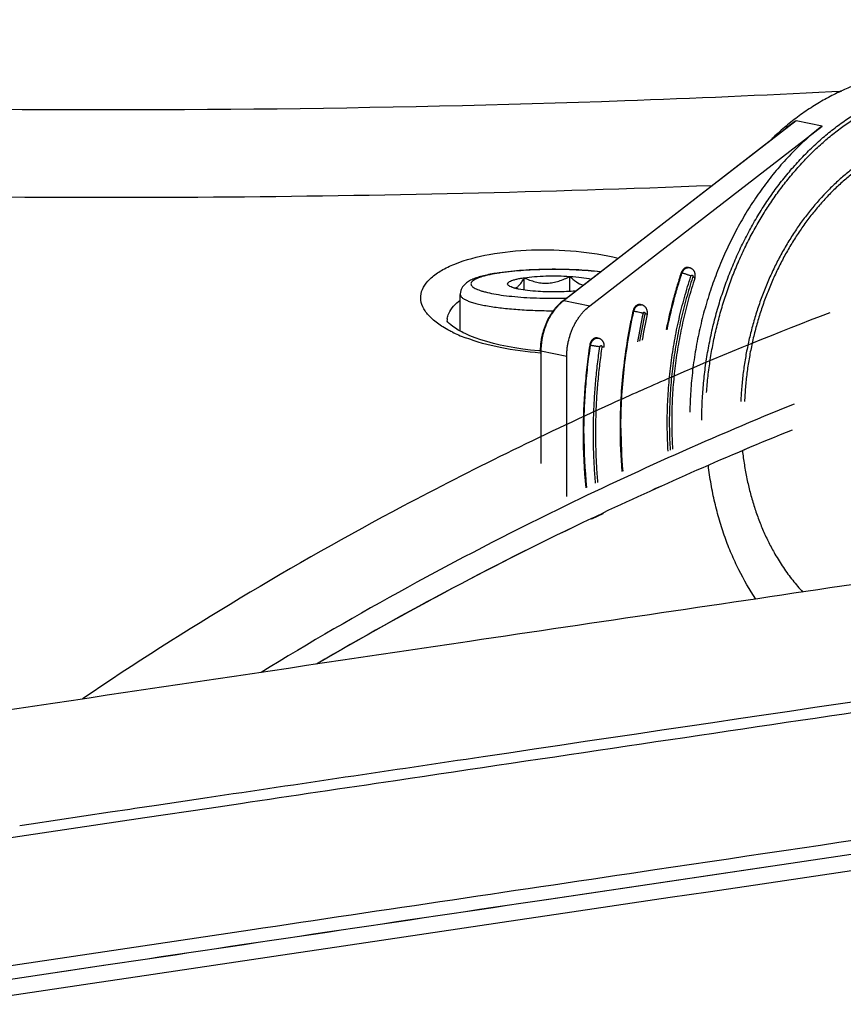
# Model space of a CAD drawing. Header units: millimetres. Extents: x 0 to 420, y -341 to 792.
# Tile 61 of 256: x 190.83 to 196.06, y 24.31 to 30.56. Entities that reach past the tile are written whole.
import ezdxf

# ---------------------------------------------------------------- set-up
doc = ezdxf.new("R2010")
doc.units = ezdxf.units.MM
doc.header["$LTSCALE"] = 23.1
doc.layers.get('0').update_dxf_attribs({"linetype": 'CONTINUOUS'})
doc.layers.add('02___PRT_ALL_AXES', color=7, linetype='CONTINUOUS')

msp = doc.modelspace()

# ---------------------------------------------------------------- linework, layer by layer
at = {"color": 7, "linetype": 'Continuous'}
for p, q in [((195.9847, 30.1048), (196.0462, 30.108)), ((195.7583, 29.9201), (194.2832, 28.7779)), ((194.4471, 28.744), (195.9222, 29.8862)), ((195.9222, 29.8862), (195.7583, 29.9201)), ((194.2785, 28.7772), (195.6888, 29.8692)), ((195.0329, 28.9519), (195.0274, 28.9531)), ((195.0735, 28.9877), (195.0789, 28.9866)), ((194.0312, 28.8445), (194.0312, 28.9229)), ((194.3212, 28.8357), (194.3212, 28.9317)), ((195.1018, 28.9285), (195.1007, 28.925)), ((195.1018, 28.9285), (195.1008, 28.925)), ((193.9307, 28.8747), (193.9305, 28.8748)), ((193.6255, 28.5841), (193.6255, 28.8167)), ((194.2832, 28.7779), (194.4471, 28.744)), ((194.7271, 28.71), (194.7216, 28.7111)), ((194.7694, 28.7523), (194.7749, 28.7512)), ((194.4956, 28.5403), (194.501, 28.5392)), ((194.4982, 28.5396), (194.501, 28.5392)), ((194.1332, 28.458), (194.1234, 28.4586)), ((194.301, 28.4219), (194.1371, 28.4559)), ((194.1371, 28.4559), (194.1371, 27.7441)), ((194.4524, 28.4933), (194.4469, 28.4944)), ((194.301, 27.5338), (194.301, 28.4219)), ((194.8111, 28.2235), (194.7643, 28.2028)), ((194.8114, 28.2232), (194.7644, 28.2026)), ((194.4592, 27.3949), (194.5303, 27.4286)), ((194.4611, 27.3927), (194.5319, 27.4268)), ((194.5325, 27.4259), (194.4617, 27.3925)), ((191.5601, 25.554), (191.6963, 25.5743)), ((191.6963, 25.5743), (192.0196, 25.6225)), ((192.0317, 25.5556), (192.2294, 25.585)), ((190.9008, 25.4558), (191.4034, 25.5307)), ((191.4034, 25.5307), (191.5288, 25.5494)), ((191.5288, 25.5494), (191.5601, 25.554)), ((191.6237, 25.4948), (192.0317, 25.5556)), ((189.5562, 25.1867), (191.6237, 25.4948)), ((190.8286, 25.4451), (190.9008, 25.4558)), ((190.5454, 24.5225), (192.2913, 24.7825)), ((190.9974, 24.5036), (191.1526, 24.5267)), ((190.9976, 24.5028), (191.3756, 24.5591)), ((191.1526, 24.5267), (191.2749, 24.5449)), ((191.2749, 24.5449), (191.3621, 24.5579)), ((191.3621, 24.5579), (191.3755, 24.5599)), ((190.6827, 24.4567), (190.9974, 24.5036)), ((190.6828, 24.4559), (190.9976, 24.5028))]:
    msp.add_line(p, q, dxfattribs=at)
for points in [[(193.6447, 28.574), (193.6351, 28.5788), (193.6131, 28.5908), (193.5943, 28.6023), (193.5784, 28.6132), (193.5653, 28.6232), (193.555, 28.6323), (193.5473, 28.6401), (193.5422, 28.6462), (193.5399, 28.6494)], [(194.1234, 28.4586), (194.0722, 28.4636), (194.0219, 28.4698), (193.9727, 28.4772), (193.9251, 28.4858), (193.8792, 28.4954), (193.8355, 28.506), (193.7941, 28.5173), (193.7554, 28.5294), (193.7195, 28.542), (193.6866, 28.555), (193.6569, 28.5682), (193.6447, 28.574)]]:
    msp.add_lwpolyline(points, dxfattribs=at)
for centre, radius, start, end in [((191.5959, 116.3517), 86.3585, 272.039387, 272.913068), ((191.3883, 123.1575), 93.1674, 269.122893, 272.018022), ((196.7064, 28.5539), 1.663, 124.75931, 127.72567), ((196.8499, 28.4966), 1.8071, 130.21086, 133.62222), ((194.0787, 27.602), 1.3661, 98.28817, 98.69737), ((193.9487, 28.8933), 0.0259, 225.89732, 227.20282), ((194.4639, 28.5445), 0.2952, 127.75061, 128.5143), ((198.1182, 27.9571), 3.4138, 167.48222, 170.58877), ((194.7635, 28.7237), 0.0292, 78.42957, 87.74211), ((204.9038, 5.3187), 25.0299, 110.90772, 113.34926), ((193.6734, 28.6397), 0.1329, 169.57832, 176.48435), ((198.1066, 27.9595), 3.3891, 167.48129, 170.4792), ((198.0792, 27.9652), 3.3465, 167.48126, 170.35099), ((193.9643, 29.3703), 0.883, 243.73555, 246.68189), ((194.0252, 29.5111), 1.0364, 246.67204, 249.30768), ((194.4896, 28.5115), 0.0294, 78.43656, 91.26679), ((194.4951, 28.5107), 0.0291, 83.98597, 89.09537), ((204.6541, 5.9097), 24.3883, 113.36102, 113.80301), ((204.5703, 6.099), 24.1814, 113.92384, 114.38902), ((204.3303, 6.6213), 23.6065, 114.38197, 117.96291), ((204.7938, 5.8459), 24.043, 112.10912, 116.01948), ((204.8233, 5.6012), 24.1326, 112.13047, 115.24734), ((204.7489, 5.7708), 23.9475, 112.11956, 115.25889), ((197.8884, 27.9688), 3.2488, 179.98393, 184.87094), ((197.8948, 27.9677), 3.2497, 179.98438, 184.80873), ((198.0372, 27.9349), 3.632, 179.98957, 185.46106), ((198.0132, 27.9323), 3.6026, 179.96629, 185.42818), ((203.7457, 7.7267), 22.3561, 117.96785, 124.05566), ((204.1851, 7.1045), 22.645, 116.0326, 121.47716), ((204.1696, 6.963), 22.622, 115.41977, 120.42813), ((204.2745, 6.7649), 22.8459, 115.44366, 120.39724), ((196.6948, 27.7638), 1.2249, 218.46468, 223.09209), ((1342.9829, -7706.9427), 7816.6931, 98.40250875, 98.51710809)]:
    msp.add_arc(centre, radius, start, end, dxfattribs=at)
for points, knots in [([(175.0462, 31.5236), (175.2223, 31.4253), (175.6264, 31.2376), (176.3114, 30.991), (177.1268, 30.7556), (178.4484, 30.4437), (180.3718, 30.1102), (182.954, 29.8007), (185.8288, 29.5773), (188.8965, 29.4484), (192.0509, 29.419), (194.1698, 29.4672), (195.2248, 29.5093)], [0, 0, 0, 0, 0.029636, 0.065311, 0.10694, 0.154299, 0.264847, 0.39362, 0.536436, 0.688541, 0.844821, 1, 1, 1, 1]), ([(196.399, 30.2152), (196.3678, 30.2106), (196.3051, 30.1989), (196.2279, 30.1783), (196.1665, 30.1583), (196.1205, 30.1413), (196.0748, 30.1226), (196.0141, 30.0951), (195.9543, 30.0642), (195.8956, 30.0301), (195.8519, 30.0027), (195.8088, 29.9736), (195.7517, 29.9325), (195.7103, 29.8996), (195.6832, 29.8767)], [0, 0, 0, 0, 0.118162, 0.238015, 0.29863, 0.359714, 0.421287, 0.483368, 0.60911, 0.67282, 0.737101, 0.801959, 0.867398, 1, 1, 1, 1]), ([(195.1589, 28.0184), (195.1589, 28.0553), (195.1606, 28.1295), (195.168, 28.2407), (195.1803, 28.352), (195.1975, 28.4629), (195.2195, 28.573), (195.2462, 28.682), (195.2776, 28.7895), (195.3135, 28.8952), (195.3538, 28.9988), (195.3985, 29.0998), (195.4473, 29.198), (195.5, 29.293), (195.5566, 29.3846), (195.6168, 29.4723), (195.6805, 29.556), (195.7474, 29.6354), (195.8172, 29.7101), (195.8899, 29.78), (195.965, 29.8448), (196.0425, 29.9043), (196.122, 29.9583), (196.2033, 30.0067), (196.2861, 30.0492), (196.3563, 30.0797), (196.413, 30.101), (196.4696, 30.1202), (196.5407, 30.1403), (196.6126, 30.1553), (196.6702, 30.164), (196.7274, 30.1707), (196.7989, 30.175), (196.8703, 30.1739), (196.9269, 30.1699), (196.9832, 30.1637), (197.025, 30.1567), (197.0527, 30.151)], [0, 0, 0, 0, 0.034353, 0.068913, 0.103611, 0.138382, 0.173178, 0.207954, 0.242667, 0.277267, 0.311705, 0.345934, 0.379909, 0.41359, 0.446936, 0.479914, 0.512489, 0.544635, 0.576329, 0.607552, 0.638292, 0.668542, 0.698302, 0.727578, 0.756383, 0.784739, 0.798757, 0.812674, 0.840217, 0.867412, 0.880895, 0.89431, 0.920955, 0.94741, 0.960587, 0.97374, 1, 1, 1, 1]), ([(195.1891, 28.1934), (195.1915, 28.2283), (195.1963, 28.2806), (195.2049, 28.3501), (195.2149, 28.4196), (195.23, 28.5061), (195.2525, 28.609), (195.2791, 28.7108), (195.3099, 28.8112), (195.3446, 28.9099), (195.3832, 29.0067), (195.4257, 29.1011), (195.4718, 29.193), (195.5214, 29.282), (195.5744, 29.368), (195.6307, 29.4506), (195.69, 29.5296), (195.7522, 29.6049), (195.8171, 29.676), (195.8845, 29.7429), (195.9543, 29.8054), (196.0261, 29.8632), (196.0999, 29.9162), (196.1753, 29.9643), (196.2522, 30.0072), (196.3304, 30.0449), (196.4095, 30.0772), (196.4894, 30.1041), (196.5699, 30.1255), (196.6374, 30.1386), (196.6913, 30.1463), (196.745, 30.1521), (196.8121, 30.1558), (196.879, 30.1548), (196.9322, 30.1511), (196.985, 30.1455), (197.0243, 30.1392), (197.0503, 30.1341)], [0, 0, 0, 0, 0.03481, 0.052256, 0.069719, 0.104671, 0.139629, 0.174553, 0.209402, 0.24413, 0.278694, 0.313051, 0.347163, 0.380993, 0.414505, 0.447667, 0.480451, 0.51283, 0.544783, 0.576293, 0.607346, 0.637934, 0.668057, 0.697715, 0.726918, 0.755681, 0.784024, 0.811974, 0.839563, 0.86683, 0.880357, 0.893821, 0.920577, 0.947155, 0.960396, 0.973613, 1, 1, 1, 1]), ([(195.9222, 29.8862), (195.8911, 29.8621), (195.8456, 29.8243), (195.7872, 29.7707), (195.744, 29.7285), (195.7019, 29.6845), (195.6608, 29.6389), (195.6208, 29.5917), (195.5819, 29.5429), (195.5442, 29.4926), (195.5077, 29.4408), (195.4725, 29.3876), (195.4386, 29.3331), (195.406, 29.2773), (195.3643, 29.2011), (195.3256, 29.1229), (195.2899, 29.0428), (195.2645, 28.9817), (195.2407, 28.9197), (195.2185, 28.8569), (195.1979, 28.7935), (195.1789, 28.7294), (195.1616, 28.6647), (195.1459, 28.5995), (195.1319, 28.534), (195.1156, 28.4462), (195.1026, 28.3578), (195.0932, 28.2692), (195.086, 28.1807), (195.0833, 28.1142), (195.0827, 28.07)], [0, 0, 0, 0, 0.057004, 0.085934, 0.115135, 0.144597, 0.174311, 0.20427, 0.234471, 0.264904, 0.295563, 0.326438, 0.357516, 0.388786, 0.420235, 0.483609, 0.515513, 0.547539, 0.579675, 0.611903, 0.644208, 0.676574, 0.708983, 0.741419, 0.773867, 0.806312, 0.871129, 0.903476, 0.935753, 1, 1, 1, 1]), ([(197.0119, 29.8469), (196.9892, 29.8519), (196.9433, 29.8601), (196.8737, 29.8674), (196.8035, 29.8695), (196.7328, 29.8665), (196.662, 29.8583), (196.6031, 29.8473), (196.5562, 29.8359), (196.5091, 29.8229), (196.4504, 29.8034), (196.381, 29.7751), (196.3125, 29.742), (196.2451, 29.7042), (196.1791, 29.6617), (196.1145, 29.6148), (196.0518, 29.5636), (195.9909, 29.5082), (195.9121, 29.4284), (195.8385, 29.3415), (195.7793, 29.2604), (195.7466, 29.2122), (195.7147, 29.1626), (195.6767, 29.0988), (195.6343, 29.0198), (195.5952, 28.9383), (195.5594, 28.8545), (195.5272, 28.7689), (195.4984, 28.6816), (195.4734, 28.5928), (195.4521, 28.503), (195.4375, 28.4274), (195.4277, 28.3666), (195.4193, 28.3057), (195.4112, 28.2294), (195.4073, 28.1683), (195.4061, 28.1377)], [0, 0, 0, 0, 0.026355, 0.052762, 0.079284, 0.10598, 0.132905, 0.160111, 0.173837, 0.18765, 0.215553, 0.24386, 0.272598, 0.301791, 0.331453, 0.361592, 0.392212, 0.423309, 0.454874, 0.519325, 0.552186, 0.568763, 0.585431, 0.619023, 0.65293, 0.687114, 0.721534, 0.756147, 0.790905, 0.825764, 0.860679, 0.895609, 0.913067, 0.930513, 0.965331, 1, 1, 1, 1]), ([(197.0091, 29.8302), (196.9867, 29.8348), (196.9414, 29.8425), (196.8728, 29.8489), (196.8035, 29.8503), (196.7339, 29.8466), (196.6641, 29.8379), (196.6061, 29.8265), (196.5599, 29.815), (196.5135, 29.8017), (196.4559, 29.782), (196.3992, 29.7585), (196.3543, 29.7373), (196.3094, 29.7144), (196.2539, 29.6828), (196.189, 29.6406), (196.1256, 29.594), (196.0639, 29.5432), (196.0042, 29.4883), (195.9465, 29.4295), (195.8911, 29.3669), (195.8382, 29.3009), (195.7879, 29.2315), (195.7403, 29.1591), (195.6957, 29.0837), (195.6541, 29.0058), (195.6157, 28.9254), (195.5806, 28.8428), (195.5489, 28.7584), (195.5207, 28.6723), (195.4961, 28.5849), (195.4752, 28.4964), (195.458, 28.407), (195.4446, 28.3171), (195.4351, 28.2269), (195.4312, 28.1667), (195.43, 28.1366)], [0, 0, 0, 0, 0.026339, 0.052739, 0.079261, 0.105964, 0.132903, 0.160127, 0.173863, 0.187687, 0.215614, 0.243945, 0.258274, 0.272713, 0.30193, 0.331615, 0.361775, 0.392414, 0.423526, 0.455103, 0.487129, 0.519585, 0.552446, 0.585686, 0.619271, 0.653167, 0.687336, 0.721739, 0.756331, 0.791067, 0.8259, 0.86079, 0.895693, 0.930567, 0.965358, 1, 1, 1, 1]), ([(193.5157, 28.6104), (193.4921, 28.625), (193.4503, 28.6549), (193.4017, 28.7074), (193.3746, 28.7634), (193.3717, 28.8441), (193.4276, 28.9183), (193.5084, 28.973), (193.6302, 29.0304), (193.8221, 29.0793), (194.0816, 29.1052), (194.3564, 29.0971), (194.5398, 29.0685), (194.6276, 29.0475)], [0, 0, 0, 0, 0.051772, 0.095114, 0.131744, 0.16522, 0.240413, 0.289691, 0.347952, 0.489511, 0.655967, 0.831886, 1, 1, 1, 1]), ([(193.8719, 28.9541), (193.842, 28.9498), (193.7994, 28.9423), (193.7464, 28.9286), (193.7132, 28.9175), (193.6834, 28.9039), (193.6558, 28.8852), (193.6367, 28.862), (193.6273, 28.8377), (193.6255, 28.8238), (193.6255, 28.8167)], [0, 0, 0, 0, 0.297595, 0.424484, 0.537941, 0.642042, 0.745941, 0.863614, 0.930309, 1, 1, 1, 1]), ([(193.8721, 28.9524), (193.8524, 28.9494), (193.8165, 28.9431), (193.7684, 28.9314), (193.7355, 28.9202), (193.7156, 28.9103), (193.7051, 28.9032), (193.6977, 28.896), (193.6935, 28.8883), (193.6932, 28.8802), (193.6969, 28.8724), (193.7039, 28.8651), (193.714, 28.8581), (193.7273, 28.8512), (193.7436, 28.8445), (193.763, 28.8381), (193.7945, 28.8294), (193.8405, 28.8197), (193.9029, 28.8102), (193.9734, 28.8024), (194.0503, 28.7967), (194.1596, 28.7919), (194.2431, 28.7917), (194.2993, 28.7932)], [0, 0, 0, 0, 0.072325, 0.132605, 0.179706, 0.198187, 0.213377, 0.225577, 0.235473, 0.244378, 0.254047, 0.265883, 0.280644, 0.298671, 0.320082, 0.344881, 0.372998, 0.438656, 0.515699, 0.602338, 0.696475, 0.795793, 1, 1, 1, 1]), ([(194.5159, 28.961), (194.4636, 28.9669), (194.3543, 28.9749), (194.1889, 28.9776), (194.0264, 28.9716), (193.9212, 28.9613), (193.8719, 28.9541)], [0, 0, 0, 0, 0.2446, 0.509034, 0.768745, 1, 1, 1, 1]), ([(194.5142, 28.9597), (194.4632, 28.9656), (194.3559, 28.9737), (194.1933, 28.9766), (194.0334, 28.9708), (193.9299, 28.9608), (193.8817, 28.9538)], [0, 0, 0, 0, 0.243291, 0.508614, 0.769504, 1, 1, 1, 1]), ([(195.0274, 28.9531), (195.0178, 28.9237), (194.9993, 28.8647), (194.9659, 28.7455), (194.9449, 28.6549), (194.9328, 28.5941)], [0, 0, 0, 0, 0.249353, 0.499316, 1, 1, 1, 1]), ([(194.9383, 28.593), (194.9504, 28.6538), (194.9714, 28.7444), (195.0048, 28.8636), (195.0232, 28.9226), (195.0329, 28.9519)], [0, 0, 0, 0, 0.500685, 0.750647, 1, 1, 1, 1]), ([(195.0638, 28.9881), (195.0619, 28.9879), (195.058, 28.987), (195.0534, 28.9851), (195.0498, 28.9831), (195.0462, 28.9807), (195.042, 28.9772), (195.0374, 28.9721), (195.0334, 28.9663), (195.03, 28.9599), (195.0282, 28.9554), (195.0274, 28.9531)], [0, 0, 0, 0, 0.109629, 0.223175, 0.281701, 0.34145, 0.464647, 0.592802, 0.725557, 0.861831, 1, 1, 1, 1]), ([(195.0329, 28.9519), (195.0338, 28.9547), (195.0355, 28.9589), (195.0383, 28.964), (195.0406, 28.9677), (195.0431, 28.9711), (195.0458, 28.9743), (195.0487, 28.9771), (195.0518, 28.9797), (195.055, 28.9819), (195.0583, 28.9837), (195.0617, 28.9852), (195.0651, 28.9863), (195.0686, 28.987), (195.0721, 28.9873), (195.0755, 28.9872), (195.0778, 28.9868), (195.0789, 28.9866)], [0, 0, 0, 0, 0.141545, 0.211445, 0.280326, 0.347921, 0.414089, 0.478756, 0.54187, 0.603414, 0.663433, 0.722027, 0.779335, 0.835542, 0.890892, 0.945634, 1, 1, 1, 1]), ([(195.09, 28.9336), (195.0879, 28.9345), (195.0834, 28.9363), (195.0764, 28.9389), (195.0688, 28.9416), (195.061, 28.9442), (195.0532, 28.9466), (195.0459, 28.9488), (195.0401, 28.9503), (195.0358, 28.9513), (195.0338, 28.9517), (195.0329, 28.9519)], [0, 0, 0, 0, 0.113689, 0.240956, 0.376506, 0.515193, 0.651914, 0.781603, 0.899253, 0.95204, 1, 1, 1, 1]), ([(195.0734, 28.9878), (195.0719, 28.9881), (195.0686, 28.9885), (195.0654, 28.9883), (195.0638, 28.9881)], [0, 0, 0, 0, 0.497147, 1, 1, 1, 1]), ([(195.1149, 28.9208), (195.116, 28.9242), (195.1171, 28.9294), (195.1177, 28.9364), (195.1175, 28.9417), (195.1168, 28.947), (195.1156, 28.9522), (195.1139, 28.9572), (195.1117, 28.962), (195.109, 28.9665), (195.1058, 28.9707), (195.1021, 28.9746), (195.0981, 28.978), (195.0937, 28.981), (195.089, 28.9834), (195.0841, 28.9853), (195.0807, 28.9863), (195.079, 28.9866)], [0, 0, 0, 0, 0.124838, 0.187653, 0.250471, 0.313172, 0.375736, 0.438191, 0.500576, 0.562963, 0.625376, 0.687789, 0.75019, 0.812608, 0.875061, 0.937531, 1, 1, 1, 1]), ([(193.9305, 28.8748), (193.9286, 28.8767), (193.9262, 28.8799), (193.9259, 28.8849), (193.9271, 28.8884), (193.9295, 28.8918), (193.9349, 28.8966), (193.9449, 28.9021), (193.9605, 28.908), (193.9805, 28.9136), (194.0045, 28.9187), (194.0219, 28.9215), (194.0312, 28.9229)], [0, 0, 0, 0, 0.06215, 0.088655, 0.116345, 0.14832, 0.186598, 0.285792, 0.417647, 0.581974, 0.776994, 1, 1, 1, 1]), ([(193.9701, 28.8568), (193.9757, 28.8575), (193.9843, 28.8611), (193.9943, 28.869), (194.0051, 28.8803), (194.0178, 28.8983), (194.0267, 28.9142), (194.0312, 28.9229)], [0, 0, 0, 0, 0.182559, 0.289858, 0.409794, 0.685434, 1, 1, 1, 1]), ([(194.0312, 28.9229), (194.0527, 28.926), (194.0987, 28.9309), (194.1705, 28.9347), (194.2456, 28.9352), (194.2962, 28.9333), (194.3212, 28.9317)], [0, 0, 0, 0, 0.224493, 0.477193, 0.741515, 1, 1, 1, 1]), ([(194.0312, 28.9229), (194.0538, 28.9123), (194.0891, 28.8987), (194.1384, 28.8892), (194.1763, 28.8875), (194.2142, 28.8916), (194.2636, 28.9041), (194.2987, 28.9198), (194.3212, 28.9317)], [0, 0, 0, 0, 0.247262, 0.371527, 0.496293, 0.621627, 0.747484, 1, 1, 1, 1]), ([(194.3212, 28.9317), (194.334, 28.9193), (194.3598, 28.8968), (194.3904, 28.8805), (194.4059, 28.8758)], [0, 0, 0, 0, 0.523868, 1, 1, 1, 1]), ([(194.3212, 28.9317), (194.3461, 28.9302), (194.3912, 28.9261), (194.436, 28.919), (194.4558, 28.9144)], [0, 0, 0, 0, 0.551217, 1, 1, 1, 1]), ([(194.9451, 27.8215), (194.9422, 27.8677), (194.9386, 27.9606), (194.9397, 28.0771), (194.944, 28.1706), (194.9506, 28.2644), (194.9631, 28.3817), (194.9811, 28.4984), (194.9988, 28.5914), (195.0188, 28.6839), (195.0477, 28.7984), (195.0752, 28.8888), (195.09, 28.9336)], [0, 0, 0, 0, 0.123134, 0.247206, 0.309534, 0.372019, 0.497357, 0.623046, 0.685968, 0.748903, 0.874651, 1, 1, 1, 1]), ([(195.1007, 28.925), (195.0862, 28.8808), (195.0592, 28.7915), (195.0307, 28.6784), (195.0111, 28.5871), (194.9936, 28.4953), (194.9758, 28.3801), (194.9635, 28.2643), (194.957, 28.1717), (194.9528, 28.0793), (194.9516, 27.9644), (194.9551, 27.8726), (194.9579, 27.827)], [0, 0, 0, 0, 0.125357, 0.251106, 0.314038, 0.376957, 0.502639, 0.627972, 0.690455, 0.752782, 0.876856, 1, 1, 1, 1]), ([(195.1149, 28.9208), (195.1004, 28.877), (195.0736, 28.7887), (195.0453, 28.6766), (195.0258, 28.5862), (195.0084, 28.4953), (194.9908, 28.3812), (194.9786, 28.2665), (194.9721, 28.1747), (194.9679, 28.0833), (194.9668, 27.9695), (194.9703, 27.8786), (194.9732, 27.8335)], [0, 0, 0, 0, 0.12536, 0.251129, 0.314076, 0.37701, 0.502718, 0.628068, 0.690552, 0.752875, 0.87692, 1, 1, 1, 1]), ([(195.09, 28.9336), (195.0902, 28.9342), (195.0908, 28.9355), (195.0919, 28.9372), (195.0933, 28.9385), (195.0945, 28.939), (195.095, 28.9392)], [0, 0, 0, 0, 0.269289, 0.529368, 0.773973, 1, 1, 1, 1]), ([(195.095, 28.9392), (195.0953, 28.9393), (195.0959, 28.9394), (195.0971, 28.9394), (195.098, 28.9392), (195.0986, 28.9391)], [0, 0, 0, 0, 0.255173, 0.505537, 1, 1, 1, 1]), ([(195.0986, 28.9391), (195.0989, 28.9389), (195.0997, 28.9384), (195.1005, 28.9376), (195.1011, 28.9369), (195.1016, 28.9361), (195.1019, 28.9351), (195.1022, 28.9342), (195.1023, 28.9334), (195.1024, 28.9326), (195.1024, 28.9315), (195.1022, 28.9301), (195.102, 28.929), (195.1018, 28.9285)], [0, 0, 0, 0, 0.106415, 0.217485, 0.275284, 0.334871, 0.459194, 0.523737, 0.589557, 0.656469, 0.724358, 0.862109, 1, 1, 1, 1]), ([(195.1149, 28.9208), (195.1149, 28.9209), (195.1149, 28.9209), (195.1149, 28.9211), (195.1149, 28.9212), (195.1148, 28.9214), (195.1146, 28.9217), (195.1142, 28.922), (195.1138, 28.9224), (195.1132, 28.9228), (195.1125, 28.9232), (195.1117, 28.9237), (195.1108, 28.9242), (195.1094, 28.925), (195.1074, 28.926), (195.1048, 28.9272), (195.1029, 28.9281), (195.1018, 28.9285)], [0, 0, 0, 0, 0.007397, 0.015304, 0.024151, 0.034243, 0.058859, 0.090089, 0.1283, 0.173646, 0.226179, 0.2859, 0.352776, 0.426643, 0.59419, 0.786138, 1, 1, 1, 1]), ([(194.1198, 28.8357), (194.0972, 28.8371), (194.0558, 28.8407), (194.0069, 28.8479), (193.9744, 28.8554), (193.9558, 28.861), (193.9416, 28.8669), (193.9339, 28.8717), (193.9311, 28.8743)], [0, 0, 0, 0, 0.348756, 0.641922, 0.761973, 0.862072, 0.941318, 1, 1, 1, 1]), ([(194.3577, 28.8385), (194.3187, 28.8349), (194.2394, 28.8313), (194.1599, 28.8331), (194.1198, 28.8357)], [0, 0, 0, 0, 0.493037, 1, 1, 1, 1]), ([(193.5427, 28.6637), (193.5446, 28.6744), (193.5593, 28.7212), (193.5952, 28.7585), (193.6253, 28.7813)], [0, 0, 0, 0, 0.222581, 1, 1, 1, 1]), ([(193.6255, 28.8167), (193.6255, 28.8132), (193.6273, 28.8077), (193.6319, 28.8013), (193.6392, 28.7942), (193.652, 28.7857), (193.6717, 28.7764), (193.6965, 28.7674), (193.7263, 28.7589), (193.7608, 28.7509), (193.815, 28.7405), (193.8918, 28.7298), (193.9928, 28.7206), (194.1024, 28.7148), (194.178, 28.7135), (194.2165, 28.7134)], [0, 0, 0, 0, 0.017045, 0.027032, 0.038451, 0.066341, 0.101649, 0.144586, 0.195042, 0.252719, 0.317188, 0.464296, 0.631261, 0.812041, 1, 1, 1, 1]), ([(194.2785, 28.7772), (194.2674, 28.7686), (194.2515, 28.7544), (194.2322, 28.7335), (194.2183, 28.7165), (194.2053, 28.6984), (194.1891, 28.673), (194.175, 28.6459), (194.1631, 28.6176), (194.1526, 28.5883), (194.1444, 28.5582), (194.1386, 28.5274), (194.1355, 28.5042), (194.1336, 28.481), (194.1331, 28.4655), (194.1331, 28.4578)], [0, 0, 0, 0, 0.1159, 0.175438, 0.235897, 0.297185, 0.35923, 0.485229, 0.549054, 0.613277, 0.742429, 0.807168, 0.871795, 0.936132, 1, 1, 1, 1]), ([(194.2801, 28.7755), (194.2776, 28.7736), (194.2678, 28.7655), (194.2585, 28.7568), (194.2518, 28.75)], [0, 0, 0, 0, 0.246492, 1, 1, 1, 1]), ([(194.2785, 28.7772), (194.2788, 28.7774), (194.2794, 28.7778), (194.2806, 28.7781), (194.2819, 28.7781), (194.2827, 28.778), (194.2832, 28.7779)], [0, 0, 0, 0, 0.225565, 0.46267, 0.719131, 1, 1, 1, 1]), ([(194.2518, 28.75), (194.2473, 28.7455), (194.2387, 28.7362), (194.2221, 28.7164), (194.207, 28.695), (194.1935, 28.6724), (194.184, 28.6546), (194.1753, 28.6362), (194.1674, 28.6174), (194.1604, 28.598), (194.1542, 28.5783), (194.149, 28.5582), (194.1447, 28.5379), (194.1413, 28.5175), (194.1381, 28.4901), (194.1371, 28.4695), (194.1371, 28.4559)], [0, 0, 0, 0, 0.058506, 0.117905, 0.239045, 0.300696, 0.362963, 0.425769, 0.489034, 0.552672, 0.616591, 0.680698, 0.7449, 0.809078, 0.873089, 1, 1, 1, 1]), ([(194.301, 28.4219), (194.301, 28.4297), (194.3015, 28.4454), (194.3034, 28.4689), (194.3065, 28.4923), (194.3124, 28.5234), (194.3206, 28.5539), (194.3313, 28.5835), (194.3403, 28.605), (194.3505, 28.6258), (194.3616, 28.6459), (194.3738, 28.665), (194.3868, 28.6832), (194.4007, 28.7003), (194.4201, 28.7212), (194.436, 28.7354), (194.4471, 28.744)], [0, 0, 0, 0, 0.064006, 0.128515, 0.193337, 0.258279, 0.387816, 0.452202, 0.516157, 0.579568, 0.642329, 0.704345, 0.765525, 0.825786, 0.885027, 1, 1, 1, 1]), ([(194.7216, 28.7111), (194.7148, 28.6806), (194.7021, 28.6193), (194.6799, 28.4962), (194.6586, 28.3416), (194.6457, 28.1864), (194.6405, 28.0624), (194.6396, 28.0005), (194.6396, 27.9697)], [0, 0, 0, 0, 0.12558, 0.251159, 0.501908, 0.751698, 0.876084, 1, 1, 1, 1]), ([(194.6451, 27.9685), (194.6451, 27.9994), (194.646, 28.0613), (194.6511, 28.1853), (194.664, 28.3405), (194.6854, 28.4951), (194.7075, 28.6182), (194.7203, 28.6795), (194.7271, 28.71)], [0, 0, 0, 0, 0.123916, 0.248302, 0.498092, 0.748841, 0.87442, 1, 1, 1, 1]), ([(194.7646, 28.7529), (194.7635, 28.7529), (194.7612, 28.7529), (194.7577, 28.7524), (194.7542, 28.7516), (194.7495, 28.7499), (194.7451, 28.7474), (194.7409, 28.7443), (194.7369, 28.7407), (194.7332, 28.7364), (194.73, 28.7318), (194.7278, 28.728), (194.7258, 28.724), (194.7235, 28.7184), (194.7222, 28.7141), (194.7216, 28.7111)], [0, 0, 0, 0, 0.053499, 0.107718, 0.162927, 0.219344, 0.336199, 0.396925, 0.459183, 0.588034, 0.654561, 0.722308, 0.791055, 0.860489, 1, 1, 1, 1]), ([(194.7271, 28.71), (194.7278, 28.7132), (194.7292, 28.7179), (194.7317, 28.7239), (194.7347, 28.7296), (194.739, 28.736), (194.7452, 28.7425), (194.7522, 28.7474), (194.7585, 28.7502), (194.7636, 28.7514), (194.7674, 28.7518), (194.7712, 28.7518), (194.7736, 28.7514), (194.7749, 28.7512)], [0, 0, 0, 0, 0.141223, 0.211352, 0.280609, 0.415267, 0.543911, 0.665919, 0.781603, 0.837537, 0.892428, 0.9465, 1, 1, 1, 1]), ([(194.7856, 28.6971), (194.7834, 28.6976), (194.7787, 28.6986), (194.7687, 28.7009), (194.7557, 28.7038), (194.7428, 28.7067), (194.7333, 28.7087), (194.729, 28.7096), (194.7271, 28.71)], [0, 0, 0, 0, 0.113063, 0.239994, 0.514226, 0.781148, 0.89908, 1, 1, 1, 1]), ([(194.8123, 28.6906), (194.813, 28.6938), (194.8136, 28.6987), (194.8135, 28.7054), (194.813, 28.7103), (194.812, 28.7152), (194.8105, 28.7199), (194.8086, 28.7245), (194.8063, 28.7289), (194.8035, 28.733), (194.8004, 28.7368), (194.7968, 28.7402), (194.793, 28.7433), (194.7888, 28.746), (194.7829, 28.749), (194.7782, 28.7505), (194.7749, 28.7512)], [0, 0, 0, 0, 0.124874, 0.187656, 0.250445, 0.31314, 0.375712, 0.438182, 0.500581, 0.562961, 0.625379, 0.687822, 0.750264, 0.812702, 0.875164, 1, 1, 1, 1]), ([(194.7856, 28.6971), (194.7857, 28.6976), (194.7861, 28.6986), (194.7867, 28.7001), (194.7876, 28.7014), (194.7885, 28.7024), (194.7893, 28.703), (194.7899, 28.7033), (194.7905, 28.7036), (194.7913, 28.7039), (194.7924, 28.704), (194.7933, 28.7039), (194.7937, 28.7039)], [0, 0, 0, 0, 0.141219, 0.280814, 0.416182, 0.545533, 0.607506, 0.667475, 0.7255, 0.782025, 0.892228, 1, 1, 1, 1]), ([(194.7937, 28.7039), (194.7941, 28.7038), (194.7949, 28.7035), (194.7958, 28.7028), (194.7964, 28.7022), (194.797, 28.7015), (194.7976, 28.7004), (194.7981, 28.699), (194.7983, 28.6974), (194.7983, 28.6958), (194.7982, 28.6947), (194.7981, 28.6941)], [0, 0, 0, 0, 0.106883, 0.217122, 0.274179, 0.332913, 0.45558, 0.584848, 0.719835, 0.859268, 1, 1, 1, 1]), ([(194.8123, 28.6906), (194.8123, 28.6906), (194.8122, 28.6906), (194.8122, 28.6906), (194.8121, 28.6907), (194.812, 28.6907), (194.8119, 28.6907), (194.8117, 28.6908), (194.8115, 28.6908), (194.8112, 28.6909), (194.8108, 28.6911), (194.8101, 28.6912), (194.8094, 28.6914), (194.8085, 28.6916), (194.8076, 28.6919), (194.8065, 28.6921), (194.8053, 28.6924), (194.8036, 28.6928), (194.8011, 28.6934), (194.7991, 28.6939), (194.7981, 28.6941)], [0, 0, 0, 0, 0.001412, 0.004661, 0.009934, 0.017255, 0.026624, 0.038035, 0.05148, 0.066949, 0.103919, 0.148863, 0.201692, 0.26232, 0.330653, 0.406469, 0.489441, 0.579236, 0.777967, 1, 1, 1, 1]), ([(193.5735, 28.5785), (193.5684, 28.581), (193.5488, 28.591), (193.5296, 28.6018), (193.5157, 28.6104)], [0, 0, 0, 0, 0.259461, 1, 1, 1, 1]), ([(194.1321, 28.4445), (194.0469, 28.4509), (193.8866, 28.4723), (193.73, 28.5147), (193.659, 28.5416)], [0, 0, 0, 0, 0.529102, 1, 1, 1, 1]), ([(194.489, 28.5409), (194.4878, 28.5409), (194.4854, 28.5407), (194.4818, 28.5399), (194.4782, 28.5388), (194.4747, 28.5372), (194.4713, 28.5353), (194.468, 28.533), (194.4648, 28.5303), (194.4618, 28.5272), (194.459, 28.5239), (194.4565, 28.5203), (194.4542, 28.5164), (194.4521, 28.5123), (194.4503, 28.508), (194.4484, 28.5021), (194.4473, 28.4975), (194.4469, 28.4944)], [0, 0, 0, 0, 0.053184, 0.107251, 0.162463, 0.219018, 0.277033, 0.33657, 0.397652, 0.46027, 0.524358, 0.589807, 0.656487, 0.724249, 0.792842, 0.861921, 1, 1, 1, 1]), ([(194.4524, 28.4933), (194.4528, 28.4964), (194.4539, 28.5011), (194.4559, 28.5071), (194.4583, 28.5129), (194.4613, 28.5183), (194.4649, 28.5232), (194.4686, 28.5277), (194.4729, 28.5315), (194.4774, 28.5346), (194.481, 28.5365), (194.4846, 28.538), (194.4882, 28.5391), (194.4919, 28.5397), (194.4944, 28.5398), (194.4956, 28.5398)], [0, 0, 0, 0, 0.138539, 0.207762, 0.27643, 0.410834, 0.476299, 0.540368, 0.663817, 0.723262, 0.781178, 0.837661, 0.892855, 0.94691, 1, 1, 1, 1]), ([(194.5391, 28.4823), (194.5396, 28.4854), (194.5399, 28.4901), (194.5394, 28.4964), (194.5386, 28.5011), (194.5375, 28.5057), (194.5358, 28.5101), (194.5338, 28.5144), (194.5314, 28.5184), (194.5287, 28.5223), (194.5255, 28.5258), (194.5221, 28.529), (194.5183, 28.5319), (194.5143, 28.5343), (194.5087, 28.5371), (194.5041, 28.5385), (194.5011, 28.5392)], [0, 0, 0, 0, 0.124872, 0.187619, 0.250378, 0.31306, 0.375633, 0.438112, 0.500522, 0.562902, 0.625312, 0.687761, 0.750224, 0.812683, 0.875146, 1, 1, 1, 1]), ([(194.1371, 28.4559), (194.1368, 28.4559), (194.1363, 28.456), (194.1355, 28.4563), (194.1348, 28.4565), (194.1342, 28.4567), (194.1338, 28.457), (194.1335, 28.4572), (194.1333, 28.4574), (194.1332, 28.4575), (194.1332, 28.4576), (194.1331, 28.4577), (194.1331, 28.4578)], [0, 0, 0, 0, 0.199486, 0.378241, 0.535328, 0.670006, 0.781924, 0.871575, 0.908811, 0.941843, 0.971762, 1, 1, 1, 1]), ([(194.4469, 28.4944), (194.44, 28.448), (194.4279, 28.3549), (194.4148, 28.215), (194.407, 28.0752), (194.4052, 27.982), (194.4052, 27.9355)], [0, 0, 0, 0, 0.251198, 0.501766, 0.751449, 1, 1, 1, 1]), ([(194.4107, 27.9344), (194.4107, 27.9809), (194.4124, 28.0741), (194.4203, 28.2139), (194.4333, 28.3538), (194.4454, 28.4468), (194.4524, 28.4933)], [0, 0, 0, 0, 0.248551, 0.498234, 0.748802, 1, 1, 1, 1]), ([(194.5116, 28.4842), (194.5094, 28.4845), (194.5046, 28.485), (194.4971, 28.486), (194.4892, 28.4871), (194.4811, 28.4883), (194.4731, 28.4895), (194.4655, 28.4908), (194.4586, 28.492), (194.4543, 28.4929), (194.4524, 28.4933)], [0, 0, 0, 0, 0.113208, 0.240217, 0.375694, 0.514451, 0.651342, 0.781255, 0.899121, 1, 1, 1, 1]), ([(194.4845, 27.6176), (194.4813, 27.6532), (194.4761, 27.7245), (194.4714, 27.832), (194.47, 27.9401), (194.4718, 28.0487), (194.4769, 28.1576), (194.4851, 28.2666), (194.4965, 28.3756), (194.5062, 28.4481), (194.5116, 28.4842)], [0, 0, 0, 0, 0.123162, 0.24698, 0.371388, 0.496333, 0.621758, 0.747585, 0.873704, 1, 1, 1, 1]), ([(194.5244, 28.4829), (194.5191, 28.447), (194.5094, 28.3751), (194.4981, 28.267), (194.4899, 28.1589), (194.4849, 28.0509), (194.4831, 27.9433), (194.4844, 27.8361), (194.489, 27.7294), (194.4941, 27.6586), (194.4972, 27.6234)], [0, 0, 0, 0, 0.126291, 0.252405, 0.378229, 0.503653, 0.628598, 0.753008, 0.876831, 1, 1, 1, 1]), ([(194.5116, 28.4842), (194.5117, 28.4848), (194.512, 28.4859), (194.5126, 28.4874), (194.5133, 28.4888), (194.5142, 28.4898), (194.5149, 28.4905), (194.5155, 28.4909), (194.5161, 28.4913), (194.5169, 28.4916), (194.518, 28.4919), (194.5188, 28.492), (194.5193, 28.492)], [0, 0, 0, 0, 0.139368, 0.278071, 0.413514, 0.54371, 0.606264, 0.666838, 0.725413, 0.782358, 0.892833, 1, 1, 1, 1]), ([(194.5193, 28.492), (194.5197, 28.4919), (194.5205, 28.4917), (194.5214, 28.4912), (194.5221, 28.4907), (194.5228, 28.49), (194.5235, 28.489), (194.5241, 28.4877), (194.5244, 28.4861), (194.5245, 28.4845), (194.5245, 28.4834), (194.5244, 28.4829)], [0, 0, 0, 0, 0.10804, 0.218295, 0.275013, 0.333244, 0.454701, 0.582992, 0.717726, 0.857809, 1, 1, 1, 1]), ([(194.5391, 28.4823), (194.5391, 28.4823), (194.5391, 28.4822), (194.539, 28.4822), (194.539, 28.4821), (194.5388, 28.4821), (194.5387, 28.4821), (194.5385, 28.482), (194.5383, 28.482), (194.538, 28.482), (194.5375, 28.482), (194.5368, 28.482), (194.5361, 28.482), (194.5348, 28.482), (194.5329, 28.4821), (194.5304, 28.4823), (194.5275, 28.4826), (194.5255, 28.4828), (194.5244, 28.4829)], [0, 0, 0, 0, 0.003876, 0.008711, 0.015049, 0.023132, 0.033064, 0.044897, 0.058656, 0.074352, 0.111564, 0.156524, 0.209181, 0.269472, 0.412512, 0.583678, 0.780378, 1, 1, 1, 1]), ([(195.4167, 27.8248), (195.42, 27.7948), (195.4281, 27.7353), (195.4442, 27.6471), (195.4644, 27.5609), (195.4885, 27.477), (195.5164, 27.3954), (195.5481, 27.3166), (195.5835, 27.2408), (195.6096, 27.192), (195.6233, 27.1683)], [0, 0, 0, 0, 0.130712, 0.259977, 0.387685, 0.513742, 0.638069, 0.760591, 0.881248, 1, 1, 1, 1]), ([(195.5019, 26.8824), (195.4617, 26.942), (195.407, 27.0365), (195.3458, 27.1695), (195.3049, 27.2745), (195.2697, 27.3836), (195.2402, 27.4961), (195.2167, 27.6117), (195.205, 27.6901), (195.2002, 27.7296)], [0, 0, 0, 0, 0.237569, 0.359668, 0.483884, 0.610134, 0.738314, 0.868312, 1, 1, 1, 1]), ([(195.6233, 27.1683), (195.6401, 27.1389), (195.6755, 27.082), (195.7151, 27.0279), (195.7358, 27.0019)], [0, 0, 0, 0, 0.505119, 1, 1, 1, 1]), ([(192.0196, 25.6225), (192.6036, 25.7094), (194.915, 26.0532), (197.2265, 26.3959), (198.9542, 26.6515)], [0, 0, 0, 0, 0.252638, 1, 1, 1, 1]), ([(192.2913, 24.7825), (193.1475, 24.91), (196.4985, 25.4081), (199.8498, 25.9042), (202.3451, 26.2721)], [0, 0, 0, 0, 0.255487, 1, 1, 1, 1]), ([(191.3755, 24.5599), (192.3124, 24.6995), (195.9809, 25.2452), (199.6497, 25.7884), (202.3817, 26.1912)], [0, 0, 0, 0, 0.255408, 1, 1, 1, 1]), ([(191.3756, 24.5591), (192.3126, 24.6987), (195.9812, 25.2445), (199.6502, 25.7877), (202.3824, 26.1904)], [0, 0, 0, 0, 0.255408, 1, 1, 1, 1]), ([(192.2294, 25.585), (192.5578, 25.6339), (193.8657, 25.8284), (195.1737, 26.0227), (196.1534, 26.168)], [0, 0, 0, 0, 0.251044, 1, 1, 1, 1]), ([(194.2306, 23.9104), (195.1481, 24.0467), (198.6971, 24.5734), (202.2464, 25.0977), (204.8784, 25.4846)], [0, 0, 0, 0, 0.258546, 1, 1, 1, 1]), ([(195.018, 23.9744), (195.6555, 24.0691), (198.1515, 24.4394), (200.6477, 24.8085), (202.5065, 25.0825)], [0, 0, 0, 0, 0.255413, 1, 1, 1, 1])]:
    msp.add_open_spline(points, degree=3, knots=knots, dxfattribs=at)
at = {"layer": '02___PRT_ALL_AXES', "color": 7, "linetype": 'Continuous'}
msp.add_arc((989.969, -5324.3756), 5406.5117, 98.30586, 98.4594365, dxfattribs=at)
msp.add_open_spline([(196.1232, 26.9755), (195.3102, 26.855), (192.0442, 26.3703), (188.7786, 25.8833), (186.3261, 25.5163)], degree=3, knots=[0, 0, 0, 0, 0.24894, 1, 1, 1, 1], dxfattribs=at)

doc.saveas('drawing.dxf')
